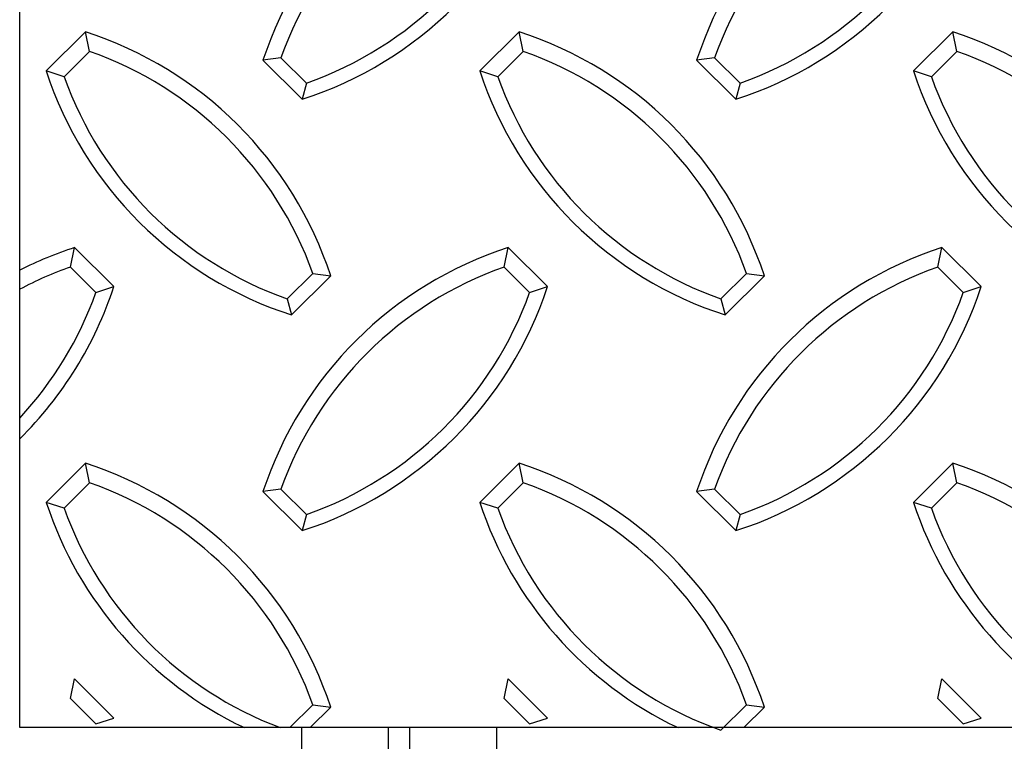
# Model space of a CAD drawing. Extents: x 0 to 17, y 0 to 11.
# Tile 60 of 81: x 9.575 to 9.93, y 6.999 to 7.259. Entities that reach past the tile are written whole.
import ezdxf

# ---------------------------------------------------------------- set-up
doc = ezdxf.new("R2010")
doc.units = 0
doc.header["$LTSCALE"] = 0.5
doc.header["$MEASUREMENT"] = 0
doc.layers.get('0').update_dxf_attribs({"linetype": 'CONTINUOUS'})

msp = doc.modelspace()

# ---------------------------------------------------------------- linework, layer by layer
at = {"color": 7, "linetype": 'Continuous', "lineweight": 25}
for p, q in [((9.598532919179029, 7.254107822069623), (9.5843907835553, 7.240044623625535)), ((9.600037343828, 7.247099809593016), (9.598532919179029, 7.254107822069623)), ((9.754782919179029, 7.254107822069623), (9.7406407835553, 7.240044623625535)), ((9.756287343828, 7.247099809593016), (9.754782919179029, 7.254107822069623)), ((9.911032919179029, 7.254107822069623), (9.8968907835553, 7.240044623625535)), ((9.912537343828, 7.247099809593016), (9.911032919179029, 7.254107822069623)), ((9.600037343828, 7.247099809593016), (9.590841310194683, 7.237955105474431)), ((9.668956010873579, 7.24481453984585), (9.662505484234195, 7.243912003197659)), ((9.668956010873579, 7.24481453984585), (9.678152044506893, 7.235669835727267)), ((9.756287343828, 7.247099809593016), (9.747091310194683, 7.237955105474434)), ((9.825206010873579, 7.244814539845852), (9.818755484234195, 7.243912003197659)), ((9.825206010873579, 7.244814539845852), (9.834402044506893, 7.235669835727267)), ((9.912537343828, 7.247099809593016), (9.903341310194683, 7.237955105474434)), ((9.662505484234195, 7.243912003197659), (9.676647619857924, 7.22984880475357)), ((9.818755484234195, 7.243912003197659), (9.832897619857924, 7.22984880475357)), ((9.590841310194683, 7.237955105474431), (9.5843907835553, 7.240044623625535)), ((9.747091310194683, 7.237955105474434), (9.7406407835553, 7.240044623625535)), ((9.903341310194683, 7.237955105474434), (9.8968907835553, 7.240044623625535)), ((9.678152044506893, 7.235669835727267), (9.676647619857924, 7.22984880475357)), ((9.834402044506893, 7.235669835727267), (9.832897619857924, 7.22984880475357)), ((9.593139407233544, 7.16942112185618), (9.5946438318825, 7.176429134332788)), ((9.608785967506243, 7.1623659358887), (9.5946438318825, 7.176429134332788)), ((9.74938940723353, 7.16942112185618), (9.7508938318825, 7.176429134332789)), ((9.765035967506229, 7.1623659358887), (9.7508938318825, 7.176429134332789)), ((9.905639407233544, 7.16942112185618), (9.907143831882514, 7.176429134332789)), ((9.921285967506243, 7.1623659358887), (9.907143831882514, 7.176429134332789)), ((9.60233544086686, 7.160276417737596), (9.593139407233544, 7.16942112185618)), ((9.671274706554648, 7.157970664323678), (9.680470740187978, 7.167115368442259)), ((9.680470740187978, 7.167115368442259), (9.686921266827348, 7.166212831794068)), ((9.75858544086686, 7.160276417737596), (9.74938940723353, 7.16942112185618)), ((9.827524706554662, 7.157970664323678), (9.836720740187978, 7.167115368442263)), ((9.836720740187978, 7.167115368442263), (9.843171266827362, 7.166212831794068)), ((9.91483544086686, 7.160276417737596), (9.905639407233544, 7.16942112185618)), ((9.672779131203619, 7.15214963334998), (9.686921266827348, 7.166212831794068)), ((9.829029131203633, 7.15214963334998), (9.843171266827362, 7.166212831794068)), ((9.60233544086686, 7.160276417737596), (9.608785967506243, 7.1623659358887)), ((9.75858544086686, 7.160276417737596), (9.765035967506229, 7.1623659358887)), ((9.91483544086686, 7.160276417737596), (9.921285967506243, 7.1623659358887)), ((9.671274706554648, 7.157970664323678), (9.672779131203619, 7.15214963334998)), ((9.827524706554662, 7.157970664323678), (9.829029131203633, 7.15214963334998)), ((9.598532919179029, 7.098729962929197), (9.5843907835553, 7.084666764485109)), ((9.600037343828, 7.091721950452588), (9.598532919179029, 7.098729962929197)), ((9.754782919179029, 7.098729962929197), (9.7406407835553, 7.084666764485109)), ((9.756287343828, 7.09172195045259), (9.754782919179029, 7.098729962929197)), ((9.911032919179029, 7.098729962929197), (9.8968907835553, 7.084666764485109)), ((9.912537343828, 7.09172195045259), (9.911032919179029, 7.098729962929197)), ((9.600037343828, 7.091721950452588), (9.590841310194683, 7.082577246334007)), ((9.668956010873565, 7.089436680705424), (9.662505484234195, 7.088534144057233)), ((9.662505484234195, 7.088534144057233), (9.676647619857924, 7.074470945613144)), ((9.668956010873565, 7.089436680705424), (9.678152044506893, 7.080291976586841)), ((9.756287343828, 7.09172195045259), (9.747091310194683, 7.082577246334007)), ((9.825206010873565, 7.089436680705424), (9.818755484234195, 7.088534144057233)), ((9.818755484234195, 7.088534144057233), (9.832897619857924, 7.074470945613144)), ((9.825206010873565, 7.089436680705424), (9.834402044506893, 7.080291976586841)), ((9.912537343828, 7.09172195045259), (9.903341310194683, 7.082577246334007)), ((9.590841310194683, 7.082577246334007), (9.5843907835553, 7.084666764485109)), ((9.747091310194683, 7.082577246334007), (9.7406407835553, 7.084666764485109)), ((9.903341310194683, 7.082577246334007), (9.8968907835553, 7.084666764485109)), ((9.678152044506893, 7.080291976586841), (9.676647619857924, 7.074470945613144)), ((9.834402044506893, 7.080291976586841), (9.832897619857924, 7.074470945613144)), ((9.593139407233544, 7.014043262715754), (9.5946438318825, 7.021051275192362)), ((9.608785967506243, 7.006988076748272), (9.5946438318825, 7.021051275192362)), ((9.74938940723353, 7.014043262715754), (9.7508938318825, 7.021051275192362)), ((9.765035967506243, 7.006988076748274), (9.7508938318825, 7.021051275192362)), ((9.905639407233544, 7.014043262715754), (9.907143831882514, 7.021051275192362)), ((9.921285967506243, 7.006988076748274), (9.907143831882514, 7.021051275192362)), ((9.60233544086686, 7.004898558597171), (9.593139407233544, 7.014043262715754)), ((9.75858544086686, 7.004898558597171), (9.74938940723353, 7.014043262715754)), ((9.91483544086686, 7.004898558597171), (9.905639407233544, 7.014043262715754)), ((9.672203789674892, 7.003516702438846), (9.680470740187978, 7.011737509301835)), ((9.679561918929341, 7.003516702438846), (9.686921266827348, 7.010834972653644)), ((9.680470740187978, 7.011737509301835), (9.686921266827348, 7.010834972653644)), ((9.827524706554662, 7.00259280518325), (9.836720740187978, 7.011737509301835)), ((9.835811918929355, 7.003516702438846), (9.843171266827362, 7.010834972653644)), ((9.836720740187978, 7.011737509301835), (9.843171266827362, 7.010834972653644)), ((9.60233544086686, 7.004898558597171), (9.608785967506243, 7.006988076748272)), ((9.75858544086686, 7.004898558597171), (9.765035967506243, 7.006988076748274)), ((9.91483544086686, 7.004898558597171), (9.921285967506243, 7.006988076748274)), ((9.676408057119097, 7.003813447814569), (9.676408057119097, 6.955318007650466)), ((9.707658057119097, 7.003516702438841), (9.707658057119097, 6.955318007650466)), ((9.715470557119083, 6.953503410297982), (9.715470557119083, 7.003746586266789)), ((9.746720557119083, 6.953503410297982), (9.746720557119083, 7.003813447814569))]:
    msp.add_line(p, q, dxfattribs=at)
at = {"color": 7, "linetype": 'Continuous'}
msp.add_lwpolyline([(9.574845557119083, 7.652466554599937), (14.07484555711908, 7.652466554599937), (14.07484555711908, 7.003516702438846), (9.574845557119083, 7.003516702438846)], close=True, dxfattribs=at)
at = {"color": 7, "linetype": 'Continuous', "lineweight": 25}
for centre, radius, start, end in [((9.792984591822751, 7.201090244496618), 0.1373262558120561, 107.8485453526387, 161.8307525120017), ((9.949234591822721, 7.201090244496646), 0.1373262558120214, 107.8485453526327, 161.8307525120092), ((9.792998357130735, 7.200510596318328), 0.1317169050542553, 109.3343941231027, 160.3449037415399), ((9.949248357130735, 7.200510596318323), 0.1317169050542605, 109.3343941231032, 160.344903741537), ((9.634556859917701, 7.360565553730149), 0.1373262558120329, 287.8485453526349, 341.830752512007), ((9.63454309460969, 7.359958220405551), 0.1317169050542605, 289.3343941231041, 340.3449037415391), ((9.790806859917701, 7.360565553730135), 0.1373262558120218, 287.848545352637, 341.8307525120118), ((9.790793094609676, 7.359958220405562), 0.1317169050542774, 289.3343941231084, 340.3449037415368), ((9.55644215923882, 7.123391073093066), 0.1373262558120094, 18.16924748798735, 72.15145464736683), ((9.712692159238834, 7.123391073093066), 0.1373262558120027, 18.16924748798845, 72.15145464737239), ((9.86894215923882, 7.123391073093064), 0.13732625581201, 18.16924748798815, 72.15145464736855), ((9.556428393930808, 7.12281142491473), 0.1317169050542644, 19.65509625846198, 70.6656058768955), ((9.712678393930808, 7.12281142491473), 0.1317169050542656, 19.65509625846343, 70.6656058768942), ((9.868928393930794, 7.122811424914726), 0.1317169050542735, 19.65509625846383, 70.66560587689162), ((9.714869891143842, 7.282866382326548), 0.1373262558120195, 198.1692474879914, 252.1514546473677), ((9.714883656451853, 7.282259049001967), 0.1317169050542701, 199.655096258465, 250.6656058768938), ((9.871119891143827, 7.282866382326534), 0.1373262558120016, 198.1692474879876, 252.1514546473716), ((9.871133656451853, 7.282259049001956), 0.1317169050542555, 199.6550962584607, 250.6656058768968), ((10.02736989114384, 7.282866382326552), 0.137326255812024, 198.1692474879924, 252.1514546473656), ((10.02738365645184, 7.282259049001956), 0.131716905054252, 199.6550962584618, 250.665605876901), ((9.636734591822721, 7.045712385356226), 0.1373262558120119, 107.8485453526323, 116.7867771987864), ((9.792984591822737, 7.045712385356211), 0.1373262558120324, 107.8485453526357, 161.8307525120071), ((9.949234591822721, 7.045712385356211), 0.1373262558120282, 107.8485453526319, 161.8307525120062), ((9.636748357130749, 7.045132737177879), 0.1317169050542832, 109.3343941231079, 118.0322536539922), ((9.792998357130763, 7.045132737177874), 0.1317169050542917, 109.3343941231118, 160.3449037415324), ((9.949248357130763, 7.045132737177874), 0.1317169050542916, 109.3343941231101, 160.3449037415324), ((9.478306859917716, 7.205187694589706), 0.1373262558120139, 314.6672185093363, 341.8307525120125), ((9.478293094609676, 7.204580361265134), 0.1317169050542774, 317.1410272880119, 340.3449037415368), ((9.634556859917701, 7.205187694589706), 0.1373262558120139, 287.8485453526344, 341.8307525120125), ((9.63454309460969, 7.204580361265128), 0.1317169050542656, 289.3343941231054, 340.3449037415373), ((9.790806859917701, 7.205187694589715), 0.1373262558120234, 287.8485453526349, 341.8307525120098), ((9.790793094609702, 7.204580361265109), 0.1317169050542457, 289.3343941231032, 340.3449037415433), ((9.55644215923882, 6.968013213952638), 0.1373262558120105, 18.1692474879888, 72.15145464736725), ((9.712692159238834, 6.968013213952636), 0.1373262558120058, 18.16924748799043, 72.15145464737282), ((9.86894215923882, 6.968013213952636), 0.1373262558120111, 18.16924748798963, 72.15145464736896), ((9.556428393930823, 6.967433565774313), 0.1317169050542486, 19.655096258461, 70.6656058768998), ((9.712678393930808, 6.967433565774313), 0.1317169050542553, 19.65509625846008, 70.6656058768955), ((9.868928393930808, 6.967433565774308), 0.1317169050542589, 19.65509625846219, 70.66560587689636), ((9.714869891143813, 7.127488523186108), 0.1373262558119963, 198.1692474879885, 244.5224574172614), ((9.714883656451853, 7.126881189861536), 0.1317169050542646, 199.6550962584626, 249.48624893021), ((9.871119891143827, 7.127488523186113), 0.1373262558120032, 198.1692474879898, 244.5224574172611), ((9.871133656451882, 7.126881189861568), 0.1317169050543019, 199.6550962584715, 250.6656058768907), ((10.02736989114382, 7.127488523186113), 0.1373262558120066, 198.1692474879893, 244.522457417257), ((10.02738365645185, 7.126881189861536), 0.1317169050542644, 199.6550962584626, 250.6656058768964)]:
    msp.add_arc(centre, radius, start, end, dxfattribs=at)

doc.saveas('drawing.dxf')
